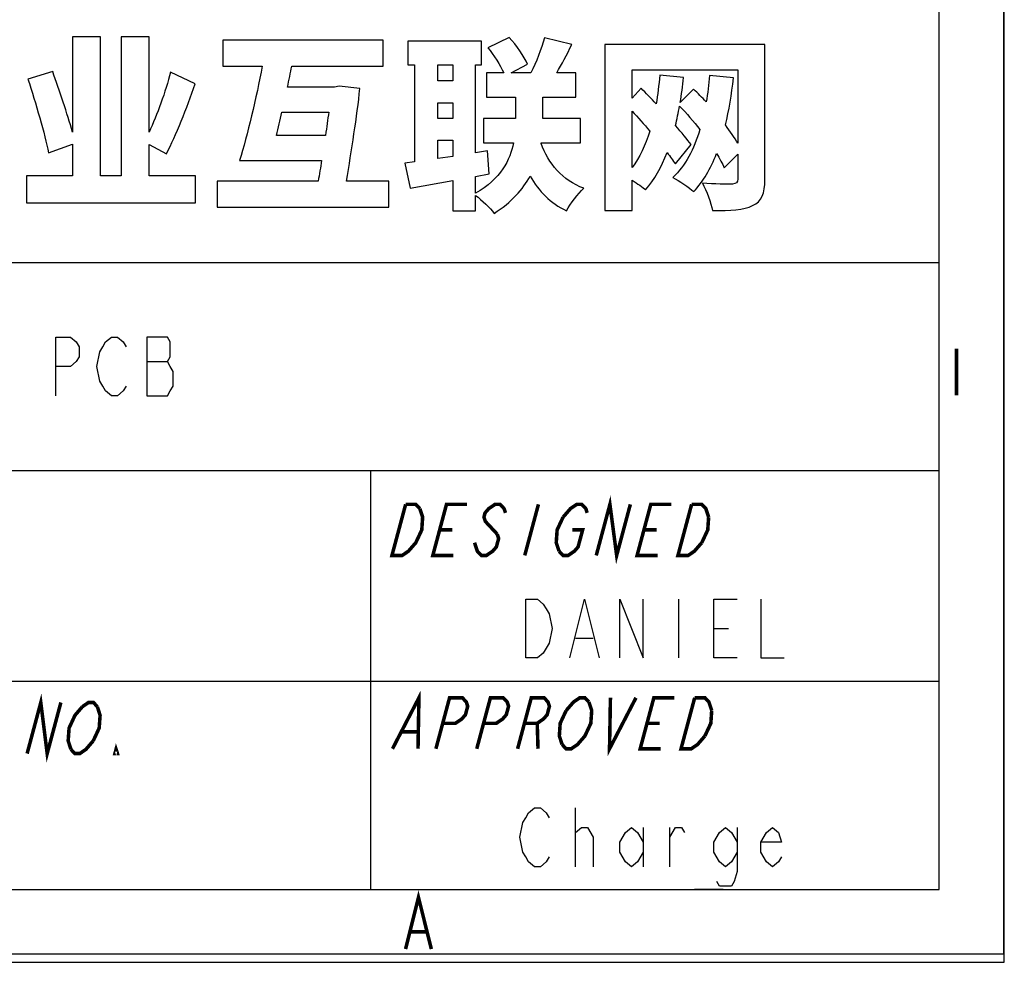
# Model space of a CAD drawing. Header units: millimetres. Extents: x 0 to 840, y 0 to 594.
# Tile 8 of 27: x 756 to 840, y 0 to 80. Entities that reach past the tile are written whole.
import ezdxf

# ---------------------------------------------------------------- set-up
doc = ezdxf.new("R2010")
doc.units = ezdxf.units.MM
doc.header["$LTSCALE"] = 46.2
doc.layers.get('0').update_dxf_attribs({"linetype": 'CONTINUOUS'})

msp = doc.modelspace()

# ---------------------------------------------------------------- linework, layer by layer
at = {"color": 7, "linetype": 'CONTINUOUS', "true_color": 0xf5f5f5}
for p, q in [((840, 0), (840, 594)), ((839.956, 0.716), (839.956, 593.342)), ((834.469, 6.203), (834.469, 587.855)), ((469.512, 59.53), (834.469, 59.53)), ((767.054, 51.093), (768.804, 51.093)), ((469.512, 41.823), (834.469, 41.823)), ((786.098, 41.823), (786.098, 6.203)), ((812.284, 30.889), (812.284, 25.889)), ((815.284, 28.389), (816.534, 28.389)), ((803.534, 27.555), (805.034, 27.555)), ((469.512, 23.911), (834.469, 23.911)), ((803.534, 8.13), (803.534, 13.13)), ((809.284, 11.463), (809.284, 8.13)), ((811.534, 8.13), (811.534, 11.463)), ((5.563, 6.203), (834.469, 6.203)), ((813.634, 6.216), (815.407, 6.216)), ((814.364, 6.216), (816.075, 6.216)), ((0, 0), (840, 0)), ((0.076, 0.716), (839.956, 0.716))]:
    msp.add_line(p, q, dxfattribs=at)
for points in [[(759.304, 48.177), (759.304, 53.177), (760.554, 53.177), (761.054, 52.76), (761.304, 52.343), (761.304, 51.51), (761.054, 51.093), (760.554, 50.677), (759.304, 50.677)], [(765.304, 49.01), (765.054, 48.593), (764.554, 48.177), (764.054, 48.177), (763.554, 48.593), (763.304, 49.01), (763.054, 49.427), (762.804, 50.677), (763.054, 51.927), (763.304, 52.343), (763.554, 52.76), (764.054, 53.177), (764.554, 53.177), (765.054, 52.76), (765.304, 52.343)], [(767.054, 53.177), (767.054, 48.177), (768.804, 48.177), (769.054, 48.593), (769.304, 49.01), (769.304, 50.26), (769.054, 50.677), (768.804, 51.093), (769.054, 51.51), (769.054, 52.76), (768.804, 53.177), (767.054, 53.177)], [(799.284, 30.889), (800.284, 30.889), (800.784, 30.472), (801.034, 30.055), (801.284, 29.639), (801.534, 28.389), (801.284, 27.139), (801.034, 26.722), (800.784, 26.305), (800.284, 25.889), (799.284, 25.889), (799.284, 30.889)], [(803.034, 25.889), (804.284, 30.889), (805.534, 25.889)], [(807.284, 25.889), (807.284, 30.889), (809.284, 25.889), (809.284, 30.889)], [(817.284, 25.889), (815.284, 25.889), (815.284, 30.889), (817.284, 30.889)], [(819.284, 30.889), (819.284, 25.889), (821.284, 25.889)], [(801.284, 8.963), (801.034, 8.547), (800.534, 8.13), (800.034, 8.13), (799.534, 8.547), (799.284, 8.963), (799.034, 9.38), (798.784, 10.63), (799.034, 11.88), (799.284, 12.297), (799.534, 12.713), (800.034, 13.13), (800.534, 13.13), (801.034, 12.713), (801.284, 12.297)], [(803.534, 10.63), (803.534, 11.047), (804.034, 11.463), (804.284, 11.463), (804.534, 11.463), (805.034, 10.63), (805.034, 8.13)], [(809.284, 9.38), (808.784, 8.547), (808.284, 8.13), (807.784, 8.547), (807.284, 9.38), (807.284, 10.213), (807.784, 11.047), (808.284, 11.463), (808.784, 11.047), (809.284, 10.213)], [(811.534, 10.63), (812.034, 11.463), (812.534, 11.463), (812.784, 11.047)], [(817.284, 9.38), (816.784, 8.547), (816.284, 8.13), (815.784, 8.547), (815.284, 9.38), (815.284, 10.213), (815.784, 11.047), (816.284, 11.463), (816.784, 11.047), (817.284, 10.213)], [(817.284, 11.463), (817.284, 7.713), (817.034, 6.88), (816.784, 6.463), (815.784, 6.463), (815.534, 6.88)], [(821.034, 8.963), (820.784, 8.547), (820.284, 8.13), (819.784, 8.547), (819.284, 9.38), (819.284, 10.213), (819.784, 11.047), (820.284, 11.463), (820.784, 11.047), (821.034, 10.213), (819.284, 10.213)]]:
    msp.add_lwpolyline(points, dxfattribs=at)
at = {"color": 7, "linetype": 'CONTINUOUS', "true_color": 0xf5f5f5, "const_width": 0.3}
for points in [[(835.94, 52.18), (835.94, 48.229)], [(805.287, 34.604), (806.451, 38.948), (807.024, 34.604), (808.188, 38.948)], [(790.28, 38.586), (790.52, 37.862), (790.446, 36.776), (789.938, 35.69), (789.624, 35.328), (789.31, 34.966), (788.778, 34.604), (787.909, 34.604), (789.074, 38.948)], [(789.074, 38.948), (789.942, 38.948), (790.28, 38.586)], [(793.123, 34.604), (791.385, 34.604), (792.549, 38.948), (794.287, 38.948)], [(797.568, 38.224), (797.448, 38.586), (797.11, 38.948), (796.676, 38.948), (796.145, 38.586), (795.83, 38.224), (795.733, 37.862), (795.854, 37.5), (796.191, 37.138), (796.866, 36.414)], [(800.369, 38.948), (799.205, 34.604)], [(802.467, 37.862), (803.095, 38.586), (803.627, 38.948), (804.061, 38.948), (804.399, 38.586), (804.519, 38.224)], [(810.5, 34.604), (808.762, 34.604), (809.926, 38.948), (811.664, 38.948)], [(814.266, 35.69), (813.638, 34.966), (813.106, 34.604), (812.237, 34.604), (813.401, 38.948)], [(813.401, 38.948), (814.27, 38.948), (814.608, 38.586), (814.848, 37.862)], [(802.125, 34.966), (801.885, 35.69), (801.959, 36.776), (802.467, 37.862)], [(814.848, 37.862), (814.774, 36.776), (814.266, 35.69)], [(791.967, 36.776), (793.053, 36.776)], [(803.262, 36.776), (804.131, 36.776), (803.743, 35.328), (803.429, 34.966), (802.897, 34.604), (802.463, 34.604), (802.125, 34.966)], [(809.344, 36.776), (810.43, 36.776)], [(796.866, 36.414), (796.986, 36.052), (796.792, 35.328), (796.478, 34.966), (795.946, 34.604), (795.512, 34.604), (795.174, 34.966), (794.934, 35.69)], [(756.874, 17.753), (758.038, 22.097), (758.581, 17.753), (759.745, 22.097)], [(787.954, 18.158), (790.204, 22.502), (790.126, 18.158)], [(791.647, 18.158), (792.811, 22.502), (793.897, 22.502), (794.234, 22.14), (794.354, 21.778), (794.16, 21.054), (793.846, 20.692), (793.315, 20.33), (792.229, 20.33)], [(795.122, 18.158), (796.286, 22.502), (797.372, 22.502), (797.71, 22.14), (797.83, 21.778), (797.636, 21.054), (797.322, 20.692), (796.79, 20.33), (795.704, 20.33)], [(798.598, 18.158), (799.762, 22.502), (800.848, 22.502), (801.185, 22.14), (801.305, 21.778), (801.111, 21.054), (800.797, 20.692), (800.266, 20.33), (799.18, 20.33)], [(802.729, 21.416), (803.357, 22.14), (803.889, 22.502), (804.323, 22.502), (804.66, 22.14)], [(806.495, 22.502), (806.417, 18.158), (808.667, 22.502)], [(810.761, 18.158), (809.024, 18.158), (810.188, 22.502), (811.926, 22.502)], [(814.528, 19.244), (813.899, 18.52), (813.368, 18.158), (812.499, 18.158), (813.663, 22.502)], [(813.663, 22.502), (814.532, 22.502), (814.87, 22.14), (815.11, 21.416)], [(760.599, 18.115), (760.366, 18.839), (760.444, 19.925), (760.948, 21.011), (761.569, 21.735)], [(761.569, 21.735), (762.093, 22.097), (762.52, 22.097), (762.85, 21.735)], [(762.85, 21.735), (763.082, 21.011), (763.005, 19.925), (762.5, 18.839)], [(804.66, 22.14), (804.901, 21.416), (804.827, 20.33), (804.319, 19.244), (804.005, 18.882)], [(802.387, 18.52), (802.147, 19.244), (802.221, 20.33), (802.729, 21.416)], [(815.11, 21.416), (815.036, 20.33), (814.528, 19.244)], [(800.266, 20.33), (800.335, 18.158)], [(809.606, 20.33), (810.692, 20.33)], [(788.777, 19.606), (790.08, 19.606)], [(762.5, 18.839), (761.88, 18.115), (761.356, 17.753), (760.929, 17.753), (760.599, 18.115)], [(764.557, 17.753), (764.344, 17.753), (764.441, 18.115), (764.557, 17.753)], [(804.005, 18.882), (803.69, 18.52), (803.159, 18.158), (802.725, 18.158), (802.387, 18.52)], [(789.068, 1.124), (790.166, 5.514), (791.263, 1.124)], [(789.507, 2.587), (790.824, 2.587)]]:
    msp.add_lwpolyline(points, dxfattribs=at)
at = {"color": 7, "linetype": 'CONTINUOUS'}
for points, knots in [([(771.197, 66.889), (771.197, 66.889), (771.197, 64.598), (771.197, 64.598), (771.197, 64.598), (771.197, 64.598), (756.821, 64.598), (756.821, 64.598), (756.821, 64.598), (756.821, 64.598), (756.821, 66.889), (756.821, 66.889), (756.821, 66.889), (756.821, 66.889), (760.738, 66.889), (760.738, 66.889), (760.738, 66.889), (760.738, 66.889), (760.738, 69.574), (760.738, 69.574), (760.738, 69.574), (760.738, 69.574), (758.7, 68.848), (758.7, 68.848), (758.7, 68.848), (758.385, 70.443), (757.595, 73.097), (756.947, 75.119), (756.947, 75.119), (756.947, 75.119), (759.048, 75.751), (759.048, 75.751), (759.048, 75.751), (759.601, 74.156), (760.296, 72.165), (760.738, 70.617), (760.738, 70.617), (760.738, 70.617), (760.738, 78.705), (760.738, 78.705), (760.738, 78.705), (760.738, 78.705), (763.108, 78.705), (763.108, 78.705), (763.108, 78.705), (763.108, 78.705), (763.108, 66.889), (763.108, 66.889), (763.108, 66.889), (763.108, 66.889), (764.877, 66.889), (764.877, 66.889), (764.877, 66.889), (764.877, 66.889), (764.877, 78.721), (764.877, 78.721), (764.877, 78.721), (764.877, 78.721), (767.247, 78.721), (767.247, 78.721), (767.247, 78.721), (767.247, 78.721), (767.247, 70.601), (767.247, 70.601), (767.247, 70.601), (767.926, 72.086), (768.653, 74.029), (769.079, 75.72), (769.079, 75.72), (769.079, 75.72), (771.165, 74.724), (771.165, 74.724), (771.165, 74.724), (770.47, 72.623), (769.521, 70.333), (768.731, 68.769), (768.731, 68.769), (768.731, 68.769), (767.247, 69.543), (767.247, 69.543), (767.247, 69.543), (767.247, 69.543), (767.247, 66.889), (767.247, 66.889), (767.247, 66.889), (767.247, 66.889), (771.197, 66.889), (771.197, 66.889)], [0, 0, 0, 0, 0.043478, 0.043478, 0.043478, 0.043478, 0.086957, 0.086957, 0.086957, 0.086957, 0.130435, 0.130435, 0.130435, 0.130435, 0.173913, 0.173913, 0.173913, 0.173913, 0.217391, 0.217391, 0.217391, 0.217391, 0.26087, 0.26087, 0.26087, 0.26087, 0.304348, 0.304348, 0.304348, 0.304348, 0.347826, 0.347826, 0.347826, 0.347826, 0.391304, 0.391304, 0.391304, 0.391304, 0.434783, 0.434783, 0.434783, 0.434783, 0.478261, 0.478261, 0.478261, 0.478261, 0.521739, 0.521739, 0.521739, 0.521739, 0.565217, 0.565217, 0.565217, 0.565217, 0.608696, 0.608696, 0.608696, 0.608696, 0.652174, 0.652174, 0.652174, 0.652174, 0.695652, 0.695652, 0.695652, 0.695652, 0.73913, 0.73913, 0.73913, 0.73913, 0.782609, 0.782609, 0.782609, 0.782609, 0.826087, 0.826087, 0.826087, 0.826087, 0.869565, 0.869565, 0.869565, 0.869565, 0.913043, 0.913043, 0.913043, 0.913043, 1, 1, 1, 1]), ([(787.632, 66.446), (787.632, 66.446), (787.632, 64.219), (787.632, 64.219), (787.632, 64.219), (787.632, 64.219), (773.051, 64.219), (773.051, 64.219), (773.051, 64.219), (773.051, 64.219), (773.051, 66.446), (773.051, 66.446), (773.051, 66.446), (773.051, 66.446), (781.629, 66.446), (781.629, 66.446), (781.629, 66.446), (781.74, 67.015), (781.834, 67.6), (781.929, 68.2), (781.929, 68.2), (781.929, 68.2), (774.946, 68.2), (774.946, 68.2), (774.946, 68.2), (775.61, 70.333), (776.384, 73.539), (776.874, 76.225), (776.874, 76.225), (776.874, 76.225), (773.509, 76.225), (773.509, 76.225), (773.509, 76.225), (773.509, 76.225), (773.509, 78.421), (773.509, 78.421), (773.509, 78.421), (773.509, 78.421), (787.174, 78.421), (787.174, 78.421), (787.174, 78.421), (787.174, 78.421), (787.174, 76.225), (787.174, 76.225), (787.174, 76.225), (787.174, 76.225), (779.386, 76.225), (779.386, 76.225), (779.386, 76.225), (779.275, 75.641), (779.149, 75.04), (779.022, 74.44), (779.022, 74.44), (779.022, 74.44), (783.02, 74.44), (783.02, 74.44), (783.02, 74.44), (783.02, 74.44), (783.414, 74.519), (783.414, 74.519), (783.414, 74.519), (783.414, 74.519), (785.184, 74.329), (785.184, 74.329), (785.184, 74.329), (784.931, 71.944), (784.473, 69.022), (784.046, 66.446), (784.046, 66.446), (784.046, 66.446), (787.632, 66.446), (787.632, 66.446)], [0, 0, 0, 0, 0.052632, 0.052632, 0.052632, 0.052632, 0.105263, 0.105263, 0.105263, 0.105263, 0.157895, 0.157895, 0.157895, 0.157895, 0.210526, 0.210526, 0.210526, 0.210526, 0.263158, 0.263158, 0.263158, 0.263158, 0.315789, 0.315789, 0.315789, 0.315789, 0.368421, 0.368421, 0.368421, 0.368421, 0.421053, 0.421053, 0.421053, 0.421053, 0.473684, 0.473684, 0.473684, 0.473684, 0.526316, 0.526316, 0.526316, 0.526316, 0.578947, 0.578947, 0.578947, 0.578947, 0.631579, 0.631579, 0.631579, 0.631579, 0.684211, 0.684211, 0.684211, 0.684211, 0.736842, 0.736842, 0.736842, 0.736842, 0.789474, 0.789474, 0.789474, 0.789474, 0.842105, 0.842105, 0.842105, 0.842105, 0.894737, 0.894737, 0.894737, 0.894737, 1, 1, 1, 1]), ([(800.591, 69.653), (801.223, 67.947), (802.408, 66.51), (804.241, 65.83), (804.241, 65.83), (803.735, 65.388), (803.071, 64.519), (802.755, 63.919), (802.755, 63.919), (801.397, 64.567), (800.401, 65.578), (799.659, 66.873), (799.659, 66.873), (799.042, 65.735), (798.079, 64.63), (796.594, 63.698), (796.594, 63.698), (796.263, 64.156), (795.583, 64.819), (795.015, 65.23), (795.015, 65.23), (795.015, 65.23), (795.015, 63.903), (795.015, 63.903), (795.015, 63.903), (795.015, 63.903), (793.087, 63.903), (793.087, 63.903), (793.087, 63.903), (793.087, 63.903), (793.087, 66.494), (793.087, 66.494), (793.087, 66.494), (793.087, 66.494), (789.469, 65.846), (789.469, 65.846), (789.469, 65.846), (789.469, 65.846), (789.011, 67.963), (789.011, 67.963), (789.011, 67.963), (789.011, 67.963), (789.817, 68.073), (789.817, 68.073), (789.817, 68.073), (789.817, 68.073), (789.817, 76.32), (789.817, 76.32), (789.817, 76.32), (789.817, 76.32), (789.248, 76.32), (789.248, 76.32), (789.248, 76.32), (789.248, 76.32), (789.248, 78.357), (789.248, 78.357), (789.248, 78.357), (789.248, 78.357), (795.52, 78.357), (795.52, 78.357), (795.52, 78.357), (795.52, 78.357), (795.52, 76.32), (795.52, 76.32), (795.52, 76.32), (795.52, 76.32), (795.015, 76.32), (795.015, 76.32), (795.015, 76.32), (795.015, 76.32), (795.015, 68.848), (795.015, 68.848), (795.015, 68.848), (795.015, 68.848), (796.042, 69.006), (796.042, 69.006), (796.042, 69.006), (796.042, 69.006), (796.184, 67.047), (796.184, 67.047), (796.184, 67.047), (796.184, 67.047), (795.015, 66.841), (795.015, 66.841), (795.015, 66.841), (795.015, 66.841), (795.015, 65.404), (795.015, 65.404), (795.015, 65.404), (797.163, 66.636), (797.968, 68.263), (798.252, 69.685), (798.252, 69.685), (798.252, 69.685), (795.694, 69.685), (795.694, 69.685), (795.694, 69.685), (795.694, 69.685), (795.694, 71.755), (795.694, 71.755), (795.694, 71.755), (795.694, 71.755), (798.411, 71.755), (798.411, 71.755), (798.411, 71.755), (798.411, 71.755), (798.411, 73.587), (798.411, 73.587), (798.411, 73.587), (798.411, 73.587), (795.946, 73.587), (795.946, 73.587), (795.946, 73.587), (795.946, 73.587), (795.946, 75.656), (795.946, 75.656), (795.946, 75.656), (795.946, 75.656), (797.416, 75.656), (797.416, 75.656), (797.416, 75.656), (797.116, 76.32), (796.578, 77.157), (796.057, 77.789), (796.057, 77.789), (796.057, 77.789), (797.889, 78.658), (797.889, 78.658), (797.889, 78.658), (798.506, 77.978), (799.153, 77.046), (799.438, 76.383), (799.438, 76.383), (799.438, 76.383), (798.064, 75.656), (798.064, 75.656), (798.064, 75.656), (798.064, 75.656), (799.722, 75.656), (799.722, 75.656), (799.722, 75.656), (800.164, 76.51), (800.639, 77.71), (800.891, 78.626), (800.891, 78.626), (800.891, 78.626), (803.213, 78.057), (803.213, 78.057), (803.213, 78.057), (802.787, 77.204), (802.344, 76.351), (801.934, 75.656), (801.934, 75.656), (801.934, 75.656), (803.561, 75.656), (803.561, 75.656), (803.561, 75.656), (803.561, 75.656), (803.561, 73.587), (803.561, 73.587), (803.561, 73.587), (803.561, 73.587), (800.733, 73.587), (800.733, 73.587), (800.733, 73.587), (800.733, 73.587), (800.733, 71.755), (800.733, 71.755), (800.733, 71.755), (800.733, 71.755), (803.956, 71.755), (803.956, 71.755), (803.956, 71.755), (803.956, 71.755), (803.956, 69.685), (803.956, 69.685), (803.956, 69.685), (803.956, 69.685), (800.607, 69.685), (800.607, 69.685), (800.607, 69.685), (800.607, 69.685), (800.591, 69.653), (800.591, 69.653)], [0, 0, 0, 0, 0.021277, 0.021277, 0.021277, 0.021277, 0.042553, 0.042553, 0.042553, 0.042553, 0.06383, 0.06383, 0.06383, 0.06383, 0.085106, 0.085106, 0.085106, 0.085106, 0.106383, 0.106383, 0.106383, 0.106383, 0.12766, 0.12766, 0.12766, 0.12766, 0.148936, 0.148936, 0.148936, 0.148936, 0.170213, 0.170213, 0.170213, 0.170213, 0.191489, 0.191489, 0.191489, 0.191489, 0.212766, 0.212766, 0.212766, 0.212766, 0.234043, 0.234043, 0.234043, 0.234043, 0.255319, 0.255319, 0.255319, 0.255319, 0.276596, 0.276596, 0.276596, 0.276596, 0.297872, 0.297872, 0.297872, 0.297872, 0.319149, 0.319149, 0.319149, 0.319149, 0.340426, 0.340426, 0.340426, 0.340426, 0.361702, 0.361702, 0.361702, 0.361702, 0.382979, 0.382979, 0.382979, 0.382979, 0.404255, 0.404255, 0.404255, 0.404255, 0.425532, 0.425532, 0.425532, 0.425532, 0.446809, 0.446809, 0.446809, 0.446809, 0.468085, 0.468085, 0.468085, 0.468085, 0.489362, 0.489362, 0.489362, 0.489362, 0.510638, 0.510638, 0.510638, 0.510638, 0.531915, 0.531915, 0.531915, 0.531915, 0.553191, 0.553191, 0.553191, 0.553191, 0.574468, 0.574468, 0.574468, 0.574468, 0.595745, 0.595745, 0.595745, 0.595745, 0.617021, 0.617021, 0.617021, 0.617021, 0.638298, 0.638298, 0.638298, 0.638298, 0.659574, 0.659574, 0.659574, 0.659574, 0.680851, 0.680851, 0.680851, 0.680851, 0.702128, 0.702128, 0.702128, 0.702128, 0.723404, 0.723404, 0.723404, 0.723404, 0.744681, 0.744681, 0.744681, 0.744681, 0.765957, 0.765957, 0.765957, 0.765957, 0.787234, 0.787234, 0.787234, 0.787234, 0.808511, 0.808511, 0.808511, 0.808511, 0.829787, 0.829787, 0.829787, 0.829787, 0.851064, 0.851064, 0.851064, 0.851064, 0.87234, 0.87234, 0.87234, 0.87234, 0.893617, 0.893617, 0.893617, 0.893617, 0.914894, 0.914894, 0.914894, 0.914894, 0.93617, 0.93617, 0.93617, 0.93617, 0.957447, 0.957447, 0.957447, 0.957447, 1, 1, 1, 1]), ([(819.633, 66.589), (819.633, 65.357), (819.364, 64.724), (818.59, 64.361), (818.59, 64.361), (817.816, 63.982), (816.726, 63.934), (815.178, 63.934), (815.178, 63.934), (815.067, 64.582), (814.656, 65.657), (814.325, 66.257), (814.325, 66.257), (815.288, 66.178), (816.521, 66.194), (816.868, 66.194), (816.868, 66.194), (817.2, 66.209), (817.327, 66.32), (817.327, 66.62), (817.327, 66.62), (817.327, 66.62), (817.327, 68.721), (817.327, 68.721), (817.327, 68.721), (817.327, 68.721), (816.174, 67.568), (816.174, 67.568), (816.174, 67.568), (816.015, 67.931), (815.794, 68.358), (815.526, 68.784), (815.526, 68.784), (815.02, 67.505), (814.388, 66.415), (813.582, 65.546), (813.582, 65.546), (813.22, 65.862), (812.303, 66.494), (811.813, 66.762), (811.813, 66.762), (812.872, 67.757), (813.614, 69.148), (814.104, 70.823), (814.104, 70.823), (813.567, 71.533), (812.966, 72.212), (812.366, 72.828), (812.366, 72.828), (812.271, 72.26), (812.161, 71.707), (812.034, 71.17), (812.034, 71.17), (812.555, 70.57), (813.014, 70.001), (813.361, 69.543), (813.361, 69.543), (813.361, 69.543), (812.019, 67.9), (812.019, 67.9), (812.019, 67.9), (811.829, 68.184), (811.592, 68.516), (811.308, 68.879), (811.308, 68.879), (810.833, 67.631), (810.233, 66.557), (809.475, 65.704), (809.475, 65.704), (809.253, 65.909), (808.78, 66.241), (808.338, 66.525), (808.338, 66.525), (808.338, 66.525), (808.338, 63.934), (808.338, 63.934), (808.338, 63.934), (808.338, 63.934), (806.031, 63.934), (806.031, 63.934), (806.031, 63.934), (806.031, 63.934), (806.031, 78.073), (806.031, 78.073), (806.031, 78.073), (806.031, 78.073), (819.633, 78.073), (819.633, 78.073), (819.633, 78.073), (819.633, 78.073), (819.633, 66.589), (819.633, 66.589)], [0, 0, 0, 0, 0.041667, 0.041667, 0.041667, 0.041667, 0.083333, 0.083333, 0.083333, 0.083333, 0.125, 0.125, 0.125, 0.125, 0.166667, 0.166667, 0.166667, 0.166667, 0.208333, 0.208333, 0.208333, 0.208333, 0.25, 0.25, 0.25, 0.25, 0.291667, 0.291667, 0.291667, 0.291667, 0.333333, 0.333333, 0.333333, 0.333333, 0.375, 0.375, 0.375, 0.375, 0.416667, 0.416667, 0.416667, 0.416667, 0.458333, 0.458333, 0.458333, 0.458333, 0.5, 0.5, 0.5, 0.5, 0.541667, 0.541667, 0.541667, 0.541667, 0.583333, 0.583333, 0.583333, 0.583333, 0.625, 0.625, 0.625, 0.625, 0.666667, 0.666667, 0.666667, 0.666667, 0.708333, 0.708333, 0.708333, 0.708333, 0.75, 0.75, 0.75, 0.75, 0.791667, 0.791667, 0.791667, 0.791667, 0.833333, 0.833333, 0.833333, 0.833333, 0.875, 0.875, 0.875, 0.875, 0.916667, 0.916667, 0.916667, 0.916667, 1, 1, 1, 1]), ([(791.823, 76.32), (791.823, 76.32), (791.823, 76.32), (791.823, 76.32), (791.823, 76.32), (791.823, 76.32), (791.823, 74.961), (791.823, 74.961), (791.823, 74.961), (791.823, 74.961), (793.087, 74.961), (793.087, 74.961), (793.087, 74.961), (793.087, 74.961), (793.087, 76.32), (793.087, 76.32), (793.087, 76.32), (793.087, 76.32), (791.823, 76.32), (791.823, 76.32)], [0, 0, 0, 0, 0.166667, 0.166667, 0.166667, 0.166667, 0.333333, 0.333333, 0.333333, 0.333333, 0.5, 0.5, 0.5, 0.5, 0.666667, 0.666667, 0.666667, 0.666667, 1, 1, 1, 1]), ([(816.963, 75.23), (816.963, 75.23), (816.963, 75.23), (816.963, 75.23), (816.963, 75.23), (816.805, 73.792), (816.584, 72.45), (816.284, 71.217), (816.284, 71.217), (816.679, 70.68), (817.042, 70.143), (817.327, 69.669), (817.327, 69.669), (817.327, 69.669), (817.327, 75.909), (817.327, 75.909), (817.327, 75.909), (817.327, 75.909), (808.338, 75.909), (808.338, 75.909), (808.338, 75.909), (808.338, 75.909), (808.338, 73.492), (808.338, 73.492), (808.338, 73.492), (808.338, 73.492), (809.096, 74.345), (809.096, 74.345), (809.096, 74.345), (809.507, 73.919), (809.949, 73.476), (810.391, 73.002), (810.391, 73.002), (810.518, 73.792), (810.612, 74.598), (810.692, 75.451), (810.692, 75.451), (810.692, 75.451), (812.713, 75.246), (812.713, 75.246), (812.713, 75.246), (812.634, 74.519), (812.54, 73.808), (812.429, 73.129), (812.429, 73.129), (812.429, 73.129), (813.567, 74.25), (813.567, 74.25), (813.567, 74.25), (813.93, 73.919), (814.294, 73.555), (814.641, 73.176), (814.641, 73.176), (814.767, 73.903), (814.862, 74.661), (814.925, 75.435), (814.925, 75.435), (814.925, 75.435), (816.963, 75.23), (816.963, 75.23)], [0, 0, 0, 0, 0.0625, 0.0625, 0.0625, 0.0625, 0.125, 0.125, 0.125, 0.125, 0.1875, 0.1875, 0.1875, 0.1875, 0.25, 0.25, 0.25, 0.25, 0.3125, 0.3125, 0.3125, 0.3125, 0.375, 0.375, 0.375, 0.375, 0.4375, 0.4375, 0.4375, 0.4375, 0.5, 0.5, 0.5, 0.5, 0.5625, 0.5625, 0.5625, 0.5625, 0.625, 0.625, 0.625, 0.625, 0.6875, 0.6875, 0.6875, 0.6875, 0.75, 0.75, 0.75, 0.75, 0.8125, 0.8125, 0.8125, 0.8125, 0.875, 0.875, 0.875, 0.875, 1, 1, 1, 1]), ([(791.823, 71.77), (791.823, 71.77), (791.823, 71.77), (791.823, 71.77), (791.823, 71.77), (791.823, 71.77), (793.087, 71.77), (793.087, 71.77), (793.087, 71.77), (793.087, 71.77), (793.087, 73.113), (793.087, 73.113), (793.087, 73.113), (793.087, 73.113), (791.823, 73.113), (791.823, 73.113), (791.823, 73.113), (791.823, 73.113), (791.823, 71.77), (791.823, 71.77)], [0, 0, 0, 0, 0.166667, 0.166667, 0.166667, 0.166667, 0.333333, 0.333333, 0.333333, 0.333333, 0.5, 0.5, 0.5, 0.5, 0.666667, 0.666667, 0.666667, 0.666667, 1, 1, 1, 1]), ([(782.261, 70.333), (782.261, 70.333), (782.261, 70.333), (782.261, 70.333), (782.261, 70.333), (782.355, 71.028), (782.451, 71.691), (782.53, 72.307), (782.53, 72.307), (782.53, 72.307), (778.548, 72.307), (778.548, 72.307), (778.548, 72.307), (778.39, 71.628), (778.248, 70.965), (778.09, 70.333), (778.09, 70.333), (778.09, 70.333), (782.261, 70.333), (782.261, 70.333)], [0, 0, 0, 0, 0.166667, 0.166667, 0.166667, 0.166667, 0.333333, 0.333333, 0.333333, 0.333333, 0.5, 0.5, 0.5, 0.5, 0.666667, 0.666667, 0.666667, 0.666667, 1, 1, 1, 1]), ([(808.338, 67.6), (808.338, 67.6), (808.338, 67.6), (808.338, 67.6), (808.338, 67.6), (808.986, 68.437), (809.475, 69.495), (809.838, 70.696), (809.838, 70.696), (809.349, 71.28), (808.827, 71.865), (808.338, 72.402), (808.338, 72.402), (808.338, 72.402), (808.338, 67.6), (808.338, 67.6)], [0, 0, 0, 0, 0.2, 0.2, 0.2, 0.2, 0.4, 0.4, 0.4, 0.4, 0.6, 0.6, 0.6, 0.6, 1, 1, 1, 1]), ([(793.087, 68.548), (793.087, 68.548), (793.087, 68.548), (793.087, 68.548), (793.087, 68.548), (793.087, 68.548), (793.087, 69.922), (793.087, 69.922), (793.087, 69.922), (793.087, 69.922), (791.823, 69.922), (791.823, 69.922), (791.823, 69.922), (791.823, 69.922), (791.823, 68.358), (791.823, 68.358), (791.823, 68.358), (791.823, 68.358), (793.087, 68.548), (793.087, 68.548)], [0, 0, 0, 0, 0.166667, 0.166667, 0.166667, 0.166667, 0.333333, 0.333333, 0.333333, 0.333333, 0.5, 0.5, 0.5, 0.5, 0.666667, 0.666667, 0.666667, 0.666667, 1, 1, 1, 1])]:
    msp.add_open_spline(points, degree=3, knots=knots, dxfattribs=at)

doc.saveas('drawing.dxf')
